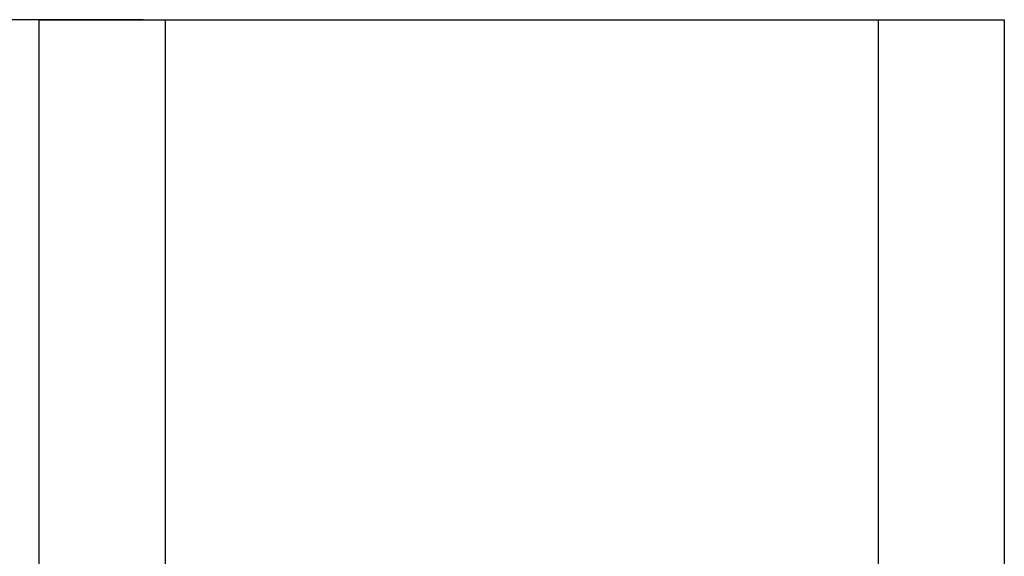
# Model space of a CAD drawing. Header units: millimetres. Extents: x 142 to 682, y 119 to 469.
# Tile 8 of 26: x 208 to 230, y 457 to 469. Entities that reach past the tile are written whole.
import ezdxf

# ---------------------------------------------------------------- set-up
doc = ezdxf.new("R2010")
doc.units = ezdxf.units.MM
doc.header["$LTSCALE"] = 46.255
doc.header["$PDMODE"] = 3
doc.header["$PDSIZE"] = 8
doc.layers.get('0').update_dxf_attribs({"linetype": 'CONTINUOUS'})
doc.layers.get('Defpoints').update_dxf_attribs({"linetype": 'CONTINUOUS'})
doc.layers.add('00_COMPONENTS', color=7, linetype='CONTINUOUS')
doc.layers.add('51__DRAFT_DIMS', color=7, linetype='CONTINUOUS')
doc.styles.get("Standard").update_dxf_attribs({"font": 'simfang.ttf'})
doc.dimstyles.new('DIMSTYLE_1', dxfattribs={"dimtxt": 3, "dimasz": 3, "dimexe": 2.5, "dimexo": 0.5, "dimgap": 0.75, "dimtad": 1, "dimlfac": 4, "dimdsep": 46, "dimtxsty": 'STANDARD', "dimblk": '_FILLED', "dimblk1": '_FILLED', "dimblk2": '_FILLED', "dimcen": 0.09, "dimclrt": 3, "dimazin": 2, "dimtp": 0.8, "dimtm": 0.8, "dimtfac": 1, "dimtofl": 0, "dimtmove": 0, "dimatfit": 3, "dimldrblk": '_FILLED', "dimfxl": 1, "dimtolj": 1, "dimarcsym": 0})

# ---------------------------------------------------------------- blocks, each defined once
blk = doc.blocks.new('_FILLED')
at = {"color": 0, "linetype": 'ByBlock'}
blk.add_solid([(0, 0), (-1, 0.1667), (-1, -0.1667)], dxfattribs=at)
blk = doc.blocks.new('*D1')
at = {"layer": '51__DRAFT_DIMS', "color": 0, "lineweight": -2}
for p, q in [((210.747, 469.03), (144.738, 469.03)), ((147.238, 466.03), (147.238, 302.655)), ((178.872, 299.655), (144.738, 299.655))]:
    blk.add_line(p, q, dxfattribs=at)
at = {"layer": 'Defpoints', "color": 0}
for p in [(211.247, 469.03), (147.238, 299.655), (179.372, 299.655)]:
    blk.add_point(p, dxfattribs=at)
at = {"layer": '51__DRAFT_DIMS', "color": 0, "linetype": 'ByBlock', "lineweight": -2, "xscale": 3, "yscale": 3, "zscale": 3}
for p, rotation in [((147.238, 469.03), 90), ((147.238, 299.655), 270)]:
    blk.add_blockref('_FILLED', p, dxfattribs=dict(at, rotation=rotation))
at = {"layer": '51__DRAFT_DIMS', "color": 3, "insert": (142.488, 384.272), "char_height": 3, "attachment_point": 2, "rotation": 90, "line_spacing_factor": 0.9}
blk.add_mtext('\\A1;677.5', dxfattribs=at)

msp = doc.modelspace()

# ---------------------------------------------------------------- linework, layer by layer
at = {"layer": '00_COMPONENTS'}
for p, q in [((208.3723, 469.0299), (208.3723, 468.6549)), ((208.3723, 469.0299), (230.3723, 469.0299)), ((211.2473, 469.0299), (211.2473, 452.1549)), ((227.4973, 469.0299), (227.4973, 452.1549)), ((230.3723, 469.0299), (230.3723, 468.6549)), ((208.3723, 468.6549), (208.3723, 452.1549)), ((230.3723, 468.6549), (230.3723, 452.1549))]:
    msp.add_line(p, q, dxfattribs=at)

# ---------------------------------------------------------------- dimensions: what is measured, and where the dimension line sits
at = {"layer": '51__DRAFT_DIMS'}
dim = msp.add_linear_dim(base=(147.2384, 299.6549), p1=(211.2473, 469.0299), p2=(179.3723, 299.6549), angle=270, dimstyle='DIMSTYLE_1', dxfattribs=at)
dim.commit()
dim.dimension.update_dxf_attribs({"geometry": '*D1', "text_midpoint": (147.2384, 384.2721), "dimtype": 160})

doc.saveas('drawing.dxf')
